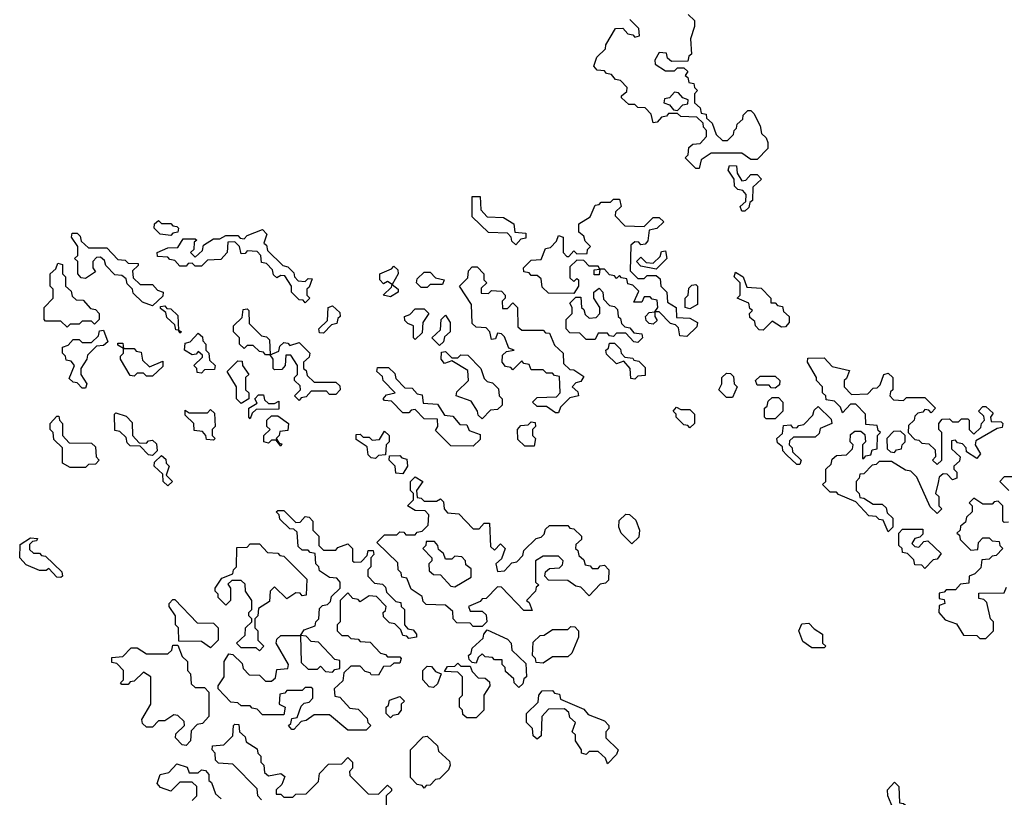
# Model space of a CAD drawing. Extents: x 2776963 to 2884430, y 684484 to 829250.
# Tile 135 of 256: x 2800280 to 2803505, y 791490 to 794038. Entities that reach past the tile are written whole.
import ezdxf

# ---------------------------------------------------------------- set-up
doc = ezdxf.new("R2010")
doc.units = 0

msp = doc.modelspace()

# ---------------------------------------------------------------- linework, layer by layer
at = {"layer": '0CON20XD'}
for points in [[(2802505, 793550), (2802495, 793550), (2802460, 793585), (2802470, 793595), (2802471.7, 793618.3), (2802485, 793630), (2802508.3, 793631.7), (2802530, 793655), (2802530, 793675), (2802520, 793685), (2802518.3, 793698.3), (2802498.3, 793718.3), (2802445, 793720), (2802435, 793730), (2802405, 793730), (2802398.3, 793721.7), (2802381.7, 793718.3), (2802368.3, 793701.7), (2802355, 793700), (2802348.3, 793728.3), (2802328.3, 793748.3), (2802305, 793750), (2802295, 793760), (2802275, 793760), (2802251.7, 793781.7), (2802251.7, 793788.3), (2802268.3, 793801.7), (2802270, 793815), (2802248.3, 793838.3), (2802231.7, 793841.7), (2802218.3, 793858.3), (2802201.7, 793861.7), (2802195, 793870), (2802171.7, 793871.7), (2802160, 793885), (2802170, 793915), (2802198.3, 793941.7), (2802200, 793955), (2802231.7, 794008.3), (2802255, 794010), (2802271.7, 793991.7), (2802288.3, 793988.3), (2802295, 793980), (2802310, 793985), (2802308.3, 794008.3), (2802278.3, 794038.3)], [(2802470, 794055), (2802490, 794035), (2802490, 794015), (2802477.5, 793975), (2802480, 793925), (2802471.7, 793918.3), (2802468.3, 793901.7), (2802415, 793900), (2802401.7, 793911.7), (2802398.3, 793928.3), (2802375, 793930), (2802360, 793905), (2802361.7, 793891.7), (2802395, 793870), (2802425, 793870), (2802435, 793880), (2802455, 793880), (2802468.3, 793868.3), (2802460, 793855), (2802468.3, 793848.3), (2802471.7, 793831.7), (2802488.3, 793828.3), (2802490, 793815), (2802500, 793805), (2802490, 793795), (2802490, 793765), (2802508.3, 793748.3), (2802511.7, 793731.7), (2802528.3, 793728.3), (2802530, 793715), (2802548.3, 793698.3), (2802561.7, 793661.7), (2802581.7, 793641.7), (2802598.3, 793641.7), (2802618.3, 793661.7), (2802620, 793675), (2802628.3, 793681.7), (2802630, 793695), (2802648.3, 793711.7), (2802650, 793725), (2802665, 793740), (2802675, 793740), (2802685, 793730), (2802705, 793690), (2802710, 793665), (2802725, 793650), (2802730, 793635), (2802730, 793615), (2802695, 793580), (2802675, 793580), (2802645, 793600), (2802545, 793600), (2802511.7, 793578.3), (2802505, 793550)], [(2802435, 793740), (2802451.7, 793758.3), (2802468.3, 793761.7), (2802470, 793775), (2802451.7, 793781.7), (2802438.3, 793798.3), (2802425, 793800), (2802408.3, 793781.7), (2802391.7, 793778.3), (2802390, 793765), (2802408.3, 793758.3), (2802421.7, 793741.7), (2802435, 793740)], [(2802655, 793410), (2802645, 793410), (2802640, 793425), (2802658.3, 793441.7), (2802660, 793465), (2802648.3, 793478.3), (2802631.7, 793481.7), (2802621.7, 793491.7), (2802620, 793515), (2802600, 793545), (2802605, 793560), (2802628.3, 793558.3), (2802630, 793535), (2802645, 793510), (2802658.3, 793511.7), (2802675, 793530), (2802695, 793530), (2802710, 793515), (2802681.7, 793488.3), (2802680, 793445), (2802671.7, 793438.3), (2802668.3, 793421.7), (2802655, 793410)], [(2801905, 793300), (2801891.7, 793311.7), (2801890, 793325), (2801878.3, 793338.3), (2801815, 793340), (2801761.7, 793391.7), (2801761.7, 793458.3), (2801788.3, 793458.3), (2801790, 793415), (2801811.7, 793391.7), (2801865, 793390), (2801898.3, 793368.3), (2801901.7, 793341.7), (2801938.3, 793338.3), (2801938.3, 793321.7), (2801921.7, 793318.3), (2801905, 793300)], [(2802465, 793000), (2802441.7, 793001.7), (2802438.3, 793028.3), (2802428.3, 793038.3), (2802411.7, 793041.7), (2802375, 793080), (2802360, 793080), (2802360, 793065), (2802368.3, 793051.7), (2802355, 793040), (2802341.7, 793041.7), (2802331.7, 793051.7), (2802330, 793065), (2802341.7, 793078.3), (2802360, 793080), (2802370, 793095), (2802368.3, 793118.3), (2802351.7, 793121.7), (2802345, 793130), (2802325, 793130), (2802318.3, 793111.7), (2802291.7, 793111.7), (2802308.3, 793148.3), (2802288.3, 793168.3), (2802271.7, 793171.7), (2802268.3, 793188.3), (2802251.7, 793191.7), (2802245, 793200), (2802235, 793190), (2802228.3, 793198.3), (2802211.7, 793201.7), (2802195, 793220), (2802180, 793220), (2802178.3, 793201.7), (2802161.7, 793201.7), (2802161.7, 793218.3), (2802180, 793220), (2802175, 793230), (2802145, 793230), (2802128.3, 793248.3), (2802105, 793250), (2802081.7, 793228.3), (2802081.7, 793191.7), (2802095, 793180), (2802105, 793190), (2802110, 793185), (2802110, 793165), (2802095, 793140), (2802011.7, 793141.7), (2801991.7, 793161.7), (2801988.3, 793188.3), (2801975, 793200), (2801955, 793200), (2801948.3, 793208.3), (2801931.7, 793211.7), (2801930, 793225), (2801955, 793250), (2801988.3, 793251.7), (2802001.7, 793288.3), (2802018.3, 793291.7), (2802038.3, 793311.7), (2802045, 793330), (2802060, 793325), (2802060, 793275), (2802071.7, 793261.7), (2802078.3, 793261.7), (2802095, 793280), (2802105, 793270), (2802138.3, 793271.7), (2802140, 793285), (2802150, 793295), (2802131.7, 793311.7), (2802128.3, 793328.3), (2802111.7, 793341.7), (2802111.7, 793368.3), (2802148.3, 793391.7), (2802165, 793430), (2802178.3, 793431.7), (2802185, 793440), (2802215, 793440), (2802225, 793450), (2802245, 793450), (2802250, 793425), (2802231.7, 793408.3), (2802230, 793395), (2802261.7, 793361.7), (2802325, 793360), (2802355, 793390), (2802375, 793390), (2802390, 793375), (2802367, 793353), (2802341.7, 793348.3), (2802337, 793313), (2802328.3, 793301.7), (2802315, 793300), (2802308.3, 793308.3), (2802295, 793310), (2802281.7, 793298.3), (2802280, 793215), (2802305, 793190), (2802325, 793190), (2802335, 793200), (2802365, 793200), (2802378.3, 793188.3), (2802380, 793165), (2802400, 793145), (2802401.7, 793111.7), (2802430, 793095), (2802431.7, 793061.7), (2802475, 793060), (2802500, 793045), (2802498.3, 793031.7), (2802465, 793000)], [(2800775, 793330), (2800740, 793335), (2800720, 793355), (2800721.7, 793368.3), (2800735, 793380), (2800745, 793370), (2800775, 793370), (2800781.7, 793361.7), (2800795, 793360), (2800800, 793355), (2800798.3, 793341.7), (2800781.7, 793338.3), (2800775, 793330)], [(2801215, 793110), (2801208.3, 793118.3), (2801195, 793120), (2801170, 793145), (2801170, 793165), (2801148.3, 793198.3), (2801135, 793200), (2801121.7, 793191.7), (2801111.7, 793201.7), (2801108.3, 793218.3), (2801088.3, 793238.3), (2801071.7, 793241.7), (2801070, 793265), (2801058.3, 793278.3), (2801025, 793280), (2801018.3, 793271.7), (2801005, 793270), (2801000, 793295), (2800985, 793310), (2800961.7, 793308.3), (2800960, 793275), (2800938.3, 793251.7), (2800895, 793250), (2800875, 793230), (2800855, 793230), (2800845, 793240), (2800831.7, 793238.3), (2800825, 793230), (2800805, 793230), (2800788.3, 793248.3), (2800771.7, 793251.7), (2800765, 793260), (2800731.7, 793261.7), (2800730, 793275), (2800765, 793290), (2800798.3, 793291.7), (2800815, 793320), (2800855, 793320), (2800860, 793315), (2800851.7, 793308.3), (2800850, 793285), (2800840, 793275), (2800855, 793260), (2800878.3, 793281.7), (2800881.7, 793298.3), (2800915, 793320), (2800935, 793320), (2800955, 793330), (2800995, 793330), (2801001.7, 793321.7), (2801015, 793320), (2801025, 793330), (2801075, 793350), (2801090, 793335), (2801080, 793305), (2801088.3, 793298.3), (2801091.7, 793281.7), (2801141.7, 793231.7), (2801158.3, 793228.3), (2801178.3, 793208.3), (2801180, 793195), (2801191.7, 793181.7), (2801215, 793180), (2801225, 793190), (2801238.3, 793188.3), (2801228.3, 793161.7), (2801220, 793155), (2801220, 793135), (2801230, 793125), (2801215, 793110)], [(2800715, 793100), (2800681.7, 793111.7), (2800651.7, 793141.7), (2800650, 793155), (2800631.7, 793171.7), (2800628.3, 793188.3), (2800615, 793200), (2800591.7, 793201.7), (2800561.7, 793231.7), (2800558.3, 793248.3), (2800545, 793260), (2800531.7, 793258.3), (2800520, 793245), (2800520, 793225), (2800528.3, 793211.7), (2800495, 793190), (2800481.7, 793191.7), (2800470, 793205), (2800470, 793245), (2800460, 793255), (2800470, 793265), (2800470, 793295), (2800450, 793325), (2800451.7, 793338.3), (2800468.3, 793338.3), (2800478.3, 793328.3), (2800481.7, 793311.7), (2800505, 793290), (2800565, 793290), (2800601.7, 793251.7), (2800625, 793250), (2800635, 793240), (2800668.3, 793238.3), (2800668.3, 793231.7), (2800650, 793215), (2800651.7, 793191.7), (2800675, 793170), (2800715, 793170), (2800731.7, 793151.7), (2800750, 793145), (2800748.3, 793131.7), (2800715, 793100)], [(2802365, 793220), (2802315, 793230), (2802300, 793245), (2802315, 793260), (2802331.7, 793241.7), (2802355, 793240), (2802378.3, 793261.7), (2802381.7, 793278.3), (2802395, 793280), (2802400, 793255), (2802365, 793220)], [(2800435, 793030), (2800415, 793050), (2800365, 793050), (2800360, 793055), (2800360, 793095), (2800390, 793125), (2800390, 793155), (2800380, 793165), (2800380, 793205), (2800398.3, 793221.7), (2800405, 793240), (2800420, 793235), (2800420, 793205), (2800430, 793195), (2800430, 793165), (2800448.3, 793148.3), (2800451.7, 793131.7), (2800465, 793120), (2800488.3, 793118.3), (2800511.7, 793091.7), (2800528.3, 793088.3), (2800540, 793075), (2800540, 793055), (2800525, 793040), (2800515, 793050), (2800485, 793050), (2800475, 793040), (2800445, 793040), (2800435, 793030)], [(2801495, 793130), (2801470, 793135), (2801498.3, 793161.7), (2801500, 793170), (2801485, 793180), (2801471.7, 793171.7), (2801460, 793185), (2801460, 793205), (2801498.3, 793221.7), (2801505, 793230), (2801518.3, 793218.3), (2801520, 793205), (2801500, 793170), (2801520, 793155), (2801520, 793145), (2801495, 793130)], [(2802045, 792750), (2802035, 792750), (2802005, 792770), (2801975, 792770), (2801960, 792785), (2801975, 792800), (2802038.3, 792801.7), (2802050, 792815), (2802048.3, 792868.3), (2802031.7, 792871.7), (2802025, 792880), (2802005, 792880), (2801995, 792890), (2801955, 792890), (2801948.3, 792908.3), (2801931.7, 792911.7), (2801925, 792920), (2801895, 792890), (2801888.3, 792898.3), (2801871.7, 792901.7), (2801860, 792915), (2801861.7, 792938.3), (2801875, 792950), (2801900, 792955), (2801881.7, 792961.7), (2801868.3, 792998.3), (2801858.3, 793008.3), (2801845, 793010), (2801838.3, 792991.7), (2801825, 792990), (2801820, 793015), (2801808.3, 793028.3), (2801775, 793030), (2801761.7, 793041.7), (2801760, 793105), (2801720, 793165), (2801748.3, 793191.7), (2801750, 793215), (2801761.7, 793228.3), (2801778.3, 793228.3), (2801800, 793205), (2801800, 793185), (2801810, 793175), (2801791.7, 793158.3), (2801791.7, 793141.7), (2801815, 793140), (2801825, 793150), (2801858.3, 793148.3), (2801870, 793135), (2801870, 793125), (2801860, 793115), (2801861.7, 793091.7), (2801878.3, 793091.7), (2801895, 793110), (2801910, 793095), (2801911.7, 793031.7), (2801925, 793020), (2801995, 793020), (2802001.7, 793011.7), (2802015, 793010), (2802031.7, 792971.7), (2802060, 792945), (2802061.7, 792911.7), (2802081.7, 792891.7), (2802095, 792890), (2802128.3, 792868.3), (2802118.3, 792851.7), (2802101.7, 792848.3), (2802090, 792835), (2802108.3, 792818.3), (2802110, 792805), (2802081.7, 792798.3), (2802051.7, 792768.3), (2802045, 792750)], [(2801615, 793160), (2801595, 793160), (2801580, 793175), (2801581.7, 793188.3), (2801605, 793210), (2801625, 793210), (2801641.7, 793191.7), (2801670, 793185), (2801665, 793170), (2801625, 793170), (2801615, 793160)], [(2802715, 793020), (2802701.7, 793021.7), (2802690, 793035), (2802688.3, 793048.3), (2802671.7, 793061.7), (2802670, 793075), (2802680, 793085), (2802671.7, 793091.7), (2802668.3, 793108.3), (2802630, 793125), (2802640, 793135), (2802640, 793175), (2802620, 793195), (2802625, 793210), (2802650, 793195), (2802661.7, 793161.7), (2802708.3, 793158.3), (2802740, 793125), (2802740, 793110), (2802755, 793110), (2802761.7, 793101.7), (2802778.3, 793098.3), (2802781.7, 793081.7), (2802800, 793065), (2802800, 793045), (2802788.3, 793031.7), (2802775, 793030), (2802745, 793050), (2802715, 793020)], [(2802305, 792980), (2802291.7, 792981.7), (2802265, 793010), (2802235, 793010), (2802225, 793000), (2802211.7, 793001.7), (2802205, 793010), (2802175, 793010), (2802165, 792990), (2802135, 792990), (2802115, 793010), (2802081.7, 793011.7), (2802070, 793025), (2802070, 793055), (2802090, 793075), (2802090, 793095), (2802081.7, 793108.3), (2802101.7, 793128.3), (2802118.3, 793128.3), (2802120, 793095), (2802128.3, 793088.3), (2802131.7, 793071.7), (2802145, 793060), (2802168.3, 793061.7), (2802180, 793075), (2802180, 793095), (2802160, 793125), (2802160, 793145), (2802178.3, 793158.3), (2802190, 793145), (2802191.7, 793121.7), (2802211.7, 793101.7), (2802228.3, 793098.3), (2802238.3, 793088.3), (2802240, 793065), (2802248.3, 793058.3), (2802251.7, 793041.7), (2802261.7, 793031.7), (2802278.3, 793028.3), (2802291.7, 793011.7), (2802318.3, 793008.3), (2802320, 792995), (2802305, 792980)], [(2802475, 793090), (2802460, 793095), (2802460, 793125), (2802470, 793135), (2802471.7, 793158.3), (2802481.7, 793168.3), (2802495, 793170), (2802500, 793165), (2802500, 793105), (2802475, 793090)], [(2800805, 793010), (2800800, 793020), (2800791.7, 793021.7), (2800788.3, 793038.3), (2800761.7, 793061.7), (2800758.3, 793078.3), (2800741.7, 793091.7), (2800741.7, 793098.3), (2800755, 793100), (2800761.7, 793091.7), (2800775, 793090), (2800798.3, 793068.3), (2800800, 793020), (2800810, 793015), (2800805, 793010)], [(2801275, 793010), (2801261.7, 793011.7), (2801260, 793025), (2801288.3, 793051.7), (2801290, 793095), (2801305, 793100), (2801328.3, 793078.3), (2801330, 793065), (2801321.7, 793058.3), (2801318.3, 793041.7), (2801301.7, 793038.3), (2801275, 793010)], [(2801195, 792790), (2801180, 792805), (2801200, 792825), (2801198.3, 792838.3), (2801180, 792855), (2801180, 792865), (2801190, 792875), (2801190, 792905), (2801168.3, 792938.3), (2801151.7, 792938.3), (2801150, 792905), (2801138.3, 792891.7), (2801115, 792890), (2801110, 792895), (2801110, 792925), (2801100, 792940), (2801085, 792940), (2801078.3, 792948.3), (2801065, 792950), (2801045, 792970), (2801025, 792970), (2801015, 792960), (2801000, 792975), (2801000, 792995), (2800980, 793015), (2800980, 793035), (2801008.3, 793061.7), (2801011.7, 793088.3), (2801025, 793090), (2801030, 793085), (2801031.7, 793041.7), (2801071.7, 793001.7), (2801088.3, 792998.3), (2801098.3, 792988.3), (2801100, 792940), (2801128.3, 792951.7), (2801131.7, 792968.3), (2801145, 792980), (2801158.3, 792978.3), (2801165, 792970), (2801195, 792980), (2801230, 792945), (2801228.3, 792931.7), (2801210, 792915), (2801210, 792895), (2801218.3, 792888.3), (2801221.7, 792871.7), (2801245, 792850), (2801315, 792850), (2801328.3, 792838.3), (2801330, 792825), (2801315, 792810), (2801295, 792810), (2801285, 792820), (2801235, 792820), (2801218.3, 792801.7), (2801201.7, 792798.3), (2801195, 792790)], [(2801575, 792990), (2801570, 792995), (2801570, 793035), (2801551.7, 793041.7), (2801541.7, 793051.7), (2801540, 793065), (2801558.3, 793071.7), (2801575, 793090), (2801605, 793090), (2801620, 793075), (2801600, 793045), (2801598.3, 793011.7), (2801575, 792990)], [(2801655, 792970), (2801630, 792995), (2801658.3, 793021.7), (2801660, 793055), (2801675, 793070), (2801690, 793045), (2801690, 793015), (2801671.7, 792998.3), (2801668.3, 792981.7), (2801655, 792970)], [(2800495, 792830), (2800485, 792830), (2800468.3, 792848.3), (2800455, 792850), (2800441.7, 792861.7), (2800460, 792905), (2800448.3, 792918.3), (2800431.7, 792921.7), (2800430, 792935), (2800420, 792945), (2800420, 792965), (2800438.3, 792971.7), (2800455, 792990), (2800475, 792990), (2800485, 792980), (2800515, 792980), (2800538.3, 793001.7), (2800541.7, 793018.3), (2800555, 793020), (2800568.3, 792981.7), (2800555, 792970), (2800531.7, 792968.3), (2800501.7, 792938.3), (2800500, 792925), (2800480, 792895), (2800480, 792875), (2800500, 792845), (2800495, 792830)], [(2800875, 792880), (2800861.7, 792881.7), (2800860, 792895), (2800850, 792905), (2800878.3, 792931.7), (2800878.3, 792938.3), (2800865, 792950), (2800858.3, 792941.7), (2800845, 792940), (2800820, 792955), (2800821.7, 792978.3), (2800838.3, 792981.7), (2800865, 793010), (2800878.3, 792998.3), (2800880, 792985), (2800890, 792975), (2800890, 792955), (2800900, 792945), (2800901.7, 792921.7), (2800920, 792905), (2800918.3, 792891.7), (2800885, 792890), (2800875, 792880)], [(2800715, 792870), (2800695, 792870), (2800685, 792880), (2800665, 792880), (2800655, 792870), (2800641.7, 792871.7), (2800610, 792925), (2800610, 792935), (2800620, 792945), (2800620, 792960), (2800601.7, 792971.7), (2800601.7, 792978.3), (2800618.3, 792978.3), (2800620, 792960), (2800655, 792960), (2800661.7, 792951.7), (2800678.3, 792948.3), (2800681.7, 792921.7), (2800705, 792900), (2800748.3, 792918.3), (2800748.3, 792901.7), (2800715, 792870)], [(2802295, 792860), (2802281.7, 792861.7), (2802280, 792895), (2802258.3, 792918.3), (2802235, 792910), (2802201.7, 792941.7), (2802200, 792955), (2802208.3, 792961.7), (2802211.7, 792978.3), (2802228.3, 792978.3), (2802248.3, 792958.3), (2802250, 792945), (2802261.7, 792931.7), (2802288.3, 792928.3), (2802291.7, 792921.7), (2802308.3, 792918.3), (2802328.3, 792898.3), (2802328.3, 792871.7), (2802305, 792870), (2802295, 792860)], [(2801795, 792730), (2801781.7, 792741.7), (2801780, 792755), (2801758.3, 792788.3), (2801710, 792805), (2801711.7, 792818.3), (2801750, 792855), (2801748.3, 792888.3), (2801695, 792920), (2801671.7, 792911.7), (2801660, 792925), (2801661.7, 792948.3), (2801675, 792950), (2801695, 792930), (2801715, 792930), (2801725, 792940), (2801748.3, 792938.3), (2801790, 792895), (2801801.7, 792861.7), (2801811.7, 792851.7), (2801828.3, 792848.3), (2801848.3, 792828.3), (2801850, 792805), (2801860, 792795), (2801860, 792775), (2801845, 792760), (2801821.7, 792758.3), (2801795, 792730)], [(2801005, 792780), (2800990, 792795), (2800990, 792835), (2800960, 792885), (2800995, 792920), (2801008.3, 792918.3), (2801010, 792905), (2801030, 792875), (2801020, 792865), (2801020, 792825), (2801030, 792815), (2801030, 792795), (2801005, 792780)], [(2803125, 792360), (2803108.3, 792398.3), (2803095, 792400), (2803085, 792410), (2803061.7, 792411.7), (2803018.3, 792458.3), (2802961.7, 792481.7), (2802955, 792490), (2802935, 792490), (2802910, 792515), (2802920, 792525), (2802920, 792565), (2802938.3, 792581.7), (2802941.7, 792598.3), (2802955, 792610), (2802988.3, 792611.7), (2803008.3, 792631.7), (2803010, 792645), (2803000, 792655), (2803001.7, 792678.3), (2803015, 792690), (2803035, 792690), (2803048.3, 792678.3), (2803050, 792655), (2803040, 792645), (2803040, 792600), (2803045, 792600), (2803051.7, 792608.3), (2803068.3, 792611.7), (2803071.7, 792628.3), (2803088.3, 792631.7), (2803090, 792675), (2803100, 792685), (2803091.7, 792691.7), (2803088.3, 792708.3), (2803051.7, 792711.7), (2803050, 792745), (2803018.3, 792778.3), (2803001.7, 792778.3), (2802975, 792750), (2802968.3, 792768.3), (2802948.3, 792788.3), (2802921.7, 792791.7), (2802920, 792805), (2802910, 792815), (2802910, 792835), (2802890, 792855), (2802890, 792865), (2802860, 792915), (2802861.7, 792928.3), (2802915, 792930), (2802941.7, 792901.7), (2802998.3, 792888.3), (2802988.3, 792861.7), (2802980, 792855), (2802980, 792835), (2803005, 792810), (2803058.3, 792811.7), (2803075, 792830), (2803088.3, 792831.7), (2803098.3, 792841.7), (2803110, 792875), (2803125, 792880), (2803140, 792865), (2803140, 792825), (2803131.7, 792818.3), (2803130, 792805), (2803141.7, 792791.7), (2803175, 792790), (2803185, 792800), (2803245, 792800), (2803280, 792765), (2803265, 792750), (2803258.3, 792758.3), (2803245, 792760), (2803238.3, 792751.7), (2803221.7, 792748.3), (2803211.7, 792738.3), (2803210, 792725), (2803191.7, 792708.3), (2803190, 792685), (2803211.7, 792661.7), (2803225, 792660), (2803235, 792650), (2803258.3, 792648.3), (2803278.3, 792628.3), (2803280, 792605), (2803270, 792595), (2803285, 792580), (2803300, 792595), (2803300, 792685), (2803290, 792695), (2803290, 792715), (2803301.7, 792728.3), (2803325, 792730), (2803335, 792720), (2803355, 792720), (2803365, 792730), (2803385, 792730), (2803390, 792725), (2803390, 792695), (2803405, 792680), (2803428.3, 792701.7), (2803430, 792715), (2803440, 792725), (2803438.3, 792738.3), (2803420, 792755), (2803435, 792770), (2803445, 792770), (2803468.3, 792748.3), (2803460, 792735), (2803461.7, 792721.7), (2803495, 792720), (2803500, 792715), (2803498.3, 792701.7), (2803481.7, 792698.3), (2803411.7, 792658.3), (2803410, 792645), (2803427.5, 792615), (2803415, 792600), (2803381.7, 792621.7), (2803380, 792635), (2803368.3, 792648.3), (2803351.7, 792651.7), (2803345, 792660), (2803331.7, 792658.3), (2803331.7, 792631.7), (2803360, 792605), (2803358.3, 792591.7), (2803340, 792575), (2803340, 792565), (2803350, 792555), (2803350, 792535), (2803335, 792530), (2803318.3, 792548.3), (2803305, 792550), (2803291.7, 792538.3), (2803288.3, 792521.7), (2803280, 792485), (2803290, 792475), (2803290, 792445), (2803300, 792435), (2803285, 792420), (2803261.7, 792441.7), (2803218.3, 792538.3), (2803198.3, 792558.3), (2803181.7, 792561.7), (2803135, 792590), (2803095, 792590), (2803085, 792580), (2803071.7, 792578.3), (2803045, 792550), (2803031.7, 792548.3), (2803030, 792535), (2803020, 792525), (2803020, 792495), (2803030, 792485), (2803031.7, 792471.7), (2803045, 792470), (2803075, 792450), (2803105, 792450), (2803118.3, 792438.3), (2803121.7, 792421.7), (2803140, 792405), (2803140, 792375), (2803125, 792360)], [(2801765, 792640), (2801691.7, 792641.7), (2801641.7, 792691.7), (2801650, 792705), (2801648.3, 792728.3), (2801605, 792730), (2801575, 792760), (2801561.7, 792758.3), (2801555, 792750), (2801535, 792750), (2801498.3, 792788.3), (2801475, 792790), (2801470, 792795), (2801481.7, 792808.3), (2801510, 792815), (2801470, 792855), (2801468.3, 792868.3), (2801450, 792885), (2801451.7, 792898.3), (2801488.3, 792898.3), (2801508.3, 792878.3), (2801511.7, 792861.7), (2801541.7, 792831.7), (2801565, 792830), (2801581.7, 792811.7), (2801598.3, 792808.3), (2801601.7, 792781.7), (2801648.3, 792778.3), (2801671.7, 792741.7), (2801698.3, 792738.3), (2801721.7, 792711.7), (2801745, 792710), (2801751.7, 792691.7), (2801788.3, 792678.3), (2801788.3, 792661.7), (2801765, 792640)], [(2802615, 792800), (2802595, 792800), (2802570, 792825), (2802580, 792845), (2802580, 792865), (2802595, 792880), (2802608.3, 792878.3), (2802618.3, 792868.3), (2802620, 792845), (2802630, 792835), (2802615, 792800)], [(2802755, 792830), (2802741.7, 792831.7), (2802735, 792840), (2802695, 792840), (2802690, 792855), (2802705, 792870), (2802755, 792870), (2802770, 792855), (2802768.3, 792841.7), (2802755, 792830)], [(2801035, 792730), (2801030, 792735), (2801030, 792765), (2801058.3, 792781.7), (2801050, 792795), (2801061.7, 792808.3), (2801078.3, 792808.3), (2801081.7, 792791.7), (2801095, 792780), (2801115, 792780), (2801128.3, 792788.3), (2801128.3, 792761.7), (2801055, 792760), (2801041.7, 792748.3), (2801035, 792730)], [(2802755, 792730), (2802725, 792730), (2802720, 792735), (2802720, 792765), (2802728.3, 792771.7), (2802731.7, 792788.3), (2802745, 792800), (2802765, 792800), (2802780, 792785), (2802780, 792755), (2802755, 792730)], [(2802835, 792580), (2802825, 792580), (2802791.7, 792611.7), (2802780, 792625), (2802778.3, 792638.3), (2802761.7, 792651.7), (2802760, 792665), (2802778.3, 792681.7), (2802781.7, 792708.3), (2802805, 792710), (2802811.7, 792701.7), (2802825, 792700), (2802831.7, 792708.3), (2802848.3, 792711.7), (2802878.3, 792741.7), (2802881.7, 792758.3), (2802895, 792770), (2802938.3, 792728.3), (2802940, 792715), (2802901.7, 792698.3), (2802898.3, 792681.7), (2802885, 792670), (2802815, 792670), (2802801.7, 792658.3), (2802800, 792645), (2802810, 792635), (2802811.7, 792621.7), (2802840, 792595), (2802835, 792580)], [(2800495, 792570), (2800445, 792570), (2800420, 792585), (2800420, 792635), (2800391.7, 792661.7), (2800390, 792685), (2800380, 792695), (2800380, 792715), (2800401.7, 792738.3), (2800408.3, 792738.3), (2800410, 792725), (2800420, 792715), (2800420, 792675), (2800441.7, 792651.7), (2800515, 792650), (2800528.3, 792638.3), (2800530, 792605), (2800540, 792595), (2800528.3, 792581.7), (2800505, 792580), (2800495, 792570)], [(2800715, 792610), (2800701.7, 792611.7), (2800675, 792640), (2800641.7, 792641.7), (2800631.7, 792651.7), (2800628.3, 792668.3), (2800608.3, 792688.3), (2800591.7, 792691.7), (2800590, 792745), (2800595, 792750), (2800628.3, 792738.3), (2800648.3, 792718.3), (2800650, 792675), (2800671.7, 792651.7), (2800695, 792650), (2800701.7, 792658.3), (2800715, 792660), (2800728.3, 792648.3), (2800730, 792625), (2800715, 792610)], [(2800915, 792660), (2800891.7, 792661.7), (2800890, 792675), (2800878.3, 792688.3), (2800851.7, 792691.7), (2800850, 792715), (2800821.7, 792741.7), (2800821.7, 792758.3), (2800835, 792750), (2800895, 792750), (2800905, 792760), (2800918.3, 792748.3), (2800920, 792705), (2800910, 792695), (2800910, 792675), (2800920, 792665), (2800915, 792660)], [(2801135, 792640), (2801120, 792660), (2801105, 792660), (2801095, 792650), (2801080, 792655), (2801080, 792675), (2801100, 792695), (2801090, 792705), (2801090, 792725), (2801105, 792740), (2801125, 792740), (2801160, 792715), (2801158.3, 792691.7), (2801131.7, 792688.3), (2801130, 792675), (2801120, 792665), (2801130, 792650), (2801138.3, 792648.3), (2801135, 792640)], [(2802475, 792700), (2802468.3, 792708.3), (2802455, 792710), (2802430, 792735), (2802430, 792745), (2802420, 792755), (2802431.7, 792768.3), (2802445, 792760), (2802475, 792760), (2802490, 792745), (2802490, 792715), (2802475, 792700)], [(2801965, 792640), (2801935, 792640), (2801911.7, 792661.7), (2801910, 792695), (2801921.7, 792708.3), (2801945, 792710), (2801955, 792720), (2801968.3, 792718.3), (2801970, 792705), (2801960, 792695), (2801960, 792675), (2801970, 792665), (2801965, 792640)], [(2801445, 792600), (2801431.7, 792601.7), (2801421.7, 792611.7), (2801418.3, 792638.3), (2801381.7, 792661.7), (2801381.7, 792678.3), (2801395, 792680), (2801405, 792670), (2801425, 792670), (2801435, 792660), (2801458.3, 792661.7), (2801475, 792690), (2801490, 792675), (2801490, 792655), (2801480, 792645), (2801478.3, 792611.7), (2801455, 792610), (2801445, 792600)], [(2803145, 792620), (2803151.7, 792628.3), (2803168.3, 792631.7), (2803170, 792645), (2803180, 792655), (2803180, 792675), (2803165, 792690), (2803141.7, 792688.3), (2803120, 792665), (2803121.7, 792631.7), (2803131.7, 792621.7), (2803145, 792620)], [(2800765, 792510), (2800750, 792525), (2800748.3, 792548.3), (2800720, 792575), (2800721.7, 792588.3), (2800745, 792610), (2800758.3, 792598.3), (2800760, 792585), (2800770, 792575), (2800760, 792545), (2800780, 792525), (2800765, 792510)], [(2801535, 792550), (2801511.7, 792551.7), (2801510, 792575), (2801490, 792595), (2801491.7, 792608.3), (2801525, 792610), (2801531.7, 792601.7), (2801548.3, 792598.3), (2801550, 792575), (2801535, 792550)], [(2801795, 792050), (2801765, 792050), (2801755, 792060), (2801711.7, 792061.7), (2801700, 792075), (2801698.3, 792098.3), (2801675, 792120), (2801611.7, 792121.7), (2801601.7, 792131.7), (2801598.3, 792148.3), (2801561.7, 792171.7), (2801548.3, 792208.3), (2801531.7, 792211.7), (2801530, 792225), (2801520, 792235), (2801518.3, 792258.3), (2801450, 792325), (2801475, 792350), (2801515, 792350), (2801525, 792360), (2801538.3, 792358.3), (2801545, 792350), (2801575, 792350), (2801581.7, 792358.3), (2801598.3, 792361.7), (2801618.3, 792381.7), (2801620, 792415), (2801608.3, 792428.3), (2801575, 792430), (2801550, 792445), (2801570, 792465), (2801570, 792485), (2801560, 792495), (2801560, 792525), (2801575, 792540), (2801600, 792525), (2801580, 792495), (2801581.7, 792471.7), (2801595, 792470), (2801605, 792460), (2801645, 792460), (2801658.3, 792468.3), (2801668.3, 792458.3), (2801670, 792435), (2801681.7, 792421.7), (2801718.3, 792418.3), (2801765, 792370), (2801785, 792370), (2801801.7, 792388.3), (2801818.3, 792388.3), (2801821.7, 792311.7), (2801835, 792300), (2801855, 792320), (2801870, 792305), (2801858.3, 792271.7), (2801840, 792255), (2801845, 792230), (2801868.3, 792231.7), (2801891.7, 792258.3), (2801908.3, 792261.7), (2801928.3, 792281.7), (2801931.7, 792298.3), (2801971.7, 792338.3), (2801988.3, 792341.7), (2801998.3, 792351.7), (2802001.7, 792368.3), (2802015, 792380), (2802075, 792380), (2802081.7, 792371.7), (2802095, 792370), (2802120, 792345), (2802120, 792335), (2802101.7, 792318.3), (2802100, 792305), (2802108.3, 792298.3), (2802111.7, 792281.7), (2802128.3, 792268.3), (2802131.7, 792251.7), (2802148.3, 792248.3), (2802155, 792240), (2802175, 792240), (2802181.7, 792248.3), (2802195, 792250), (2802210, 792235), (2802208.3, 792201.7), (2802198.3, 792191.7), (2802181.7, 792188.3), (2802145, 792150), (2802118.3, 792178.3), (2802101.7, 792181.7), (2802075, 792200), (2802011.7, 792201.7), (2802000, 792215), (2802001.7, 792228.3), (2802015, 792240), (2802048.3, 792241.7), (2802058.3, 792251.7), (2802060, 792265), (2802045, 792280), (2801995, 792280), (2801970, 792265), (2801970, 792195), (2801980, 792185), (2801971.7, 792178.3), (2801970, 792165), (2801940, 792135), (2801948.3, 792128.3), (2801958.3, 792101.7), (2801931.7, 792101.7), (2801858.3, 792178.3), (2801845, 792180), (2801808.3, 792141.7), (2801795, 792140), (2801788.3, 792131.7), (2801750, 792115), (2801755, 792100), (2801795, 792100), (2801808.3, 792088.3), (2801810, 792065), (2801795, 792050)], [(2803535, 792540), (2803505, 792540), (2803490, 792525), (2803520, 792495)], [(2803518.3, 792391.7), (2803505, 792390), (2803500, 792395), (2803500, 792445), (2803485, 792460), (2803471.7, 792458.3), (2803465, 792450), (2803435, 792450), (2803405, 792470), (2803390, 792455), (2803400, 792445), (2803400, 792425), (2803381.7, 792408.3), (2803378.3, 792391.7), (2803361.7, 792378.3), (2803360, 792365), (2803350, 792355), (2803358.3, 792348.3), (2803360, 792335), (2803395, 792300), (2803418.3, 792301.7), (2803420, 792325), (2803435, 792340), (2803455, 792340), (2803465, 792330), (2803488.3, 792328.3), (2803490, 792315), (2803500, 792305), (2803478.3, 792281.7), (2803465, 792280), (2803455, 792270), (2803431.7, 792268.3), (2803428.3, 792241.7), (2803408.3, 792221.7), (2803390, 792215), (2803388.3, 792191.7), (2803361.7, 792188.3), (2803345, 792170), (2803315, 792170), (2803308.3, 792161.7), (2803291.7, 792158.3), (2803291.7, 792141.7), (2803308.3, 792138.3), (2803310, 792125), (2803291.7, 792118.3), (2803290, 792095), (2803311.7, 792071.7), (2803348.3, 792058.3), (2803371.7, 792021.7), (2803415, 792020), (2803425, 792010), (2803445, 792010), (2803470, 792035), (2803470, 792065), (2803460, 792075), (2803448.3, 792128.3), (2803438.3, 792138.3), (2803421.7, 792141.7), (2803421.7, 792158.3), (2803505, 792160), (2803511.7, 792178.3)], [(2801415, 791710), (2801355, 791710), (2801295, 791760), (2801245, 791760), (2801218.3, 791741.7), (2801201.7, 791738.3), (2801178.3, 791711.7), (2801171.7, 791711.7), (2801160, 791725), (2801168.3, 791731.7), (2801171.7, 791748.3), (2801188.3, 791751.7), (2801201.7, 791788.3), (2801211.7, 791798.3), (2801228.3, 791801.7), (2801240, 791815), (2801240, 791845), (2801235, 791850), (2801215, 791850), (2801205, 791840), (2801155, 791840), (2801148.3, 791831.7), (2801131.7, 791828.3), (2801130, 791795), (2801150, 791785), (2801145, 791760), (2801075, 791760), (2801058.3, 791778.3), (2801041.7, 791781.7), (2801035, 791790), (2801005, 791790), (2800995, 791800), (2800971.7, 791801.7), (2800930, 791845), (2800930, 791855), (2800950, 791885), (2800950, 791935), (2800965, 791960), (2800978.3, 791958.3), (2801008.3, 791928.3), (2801011.7, 791911.7), (2801031.7, 791891.7), (2801065, 791890), (2801085, 791870), (2801105, 791870), (2801118.3, 791881.7), (2801121.7, 791908.3), (2801158.3, 791911.7), (2801160, 791925), (2801120, 791995), (2801121.7, 792008.3), (2801135, 792020), (2801200, 792020), (2801211.7, 792038.3), (2801248.3, 792051.7), (2801250, 792065), (2801260, 792075), (2801261.7, 792108.3), (2801271.7, 792118.3), (2801288.3, 792121.7), (2801298.3, 792131.7), (2801301.7, 792148.3), (2801330, 792175), (2801330, 792195), (2801318.3, 792208.3), (2801295, 792210), (2801261.7, 792231.7), (2801260, 792245), (2801250, 792255), (2801248.3, 792288.3), (2801231.7, 792291.7), (2801225, 792300), (2801205, 792300), (2801191.7, 792311.7), (2801188.3, 792358.3), (2801178.3, 792368.3), (2801165, 792370), (2801131.7, 792401.7), (2801130, 792415), (2801120, 792425), (2801125, 792430), (2801145, 792430), (2801185, 792390), (2801198.3, 792391.7), (2801215, 792410), (2801228.3, 792408.3), (2801240, 792395), (2801240, 792365), (2801260, 792345), (2801260, 792315), (2801275, 792300), (2801315, 792300), (2801321.7, 792308.3), (2801355, 792320), (2801370, 792305), (2801370, 792265), (2801375, 792260), (2801398.3, 792261.7), (2801418.3, 792281.7), (2801421.7, 792298.3), (2801438.3, 792298.3), (2801440, 792285), (2801430, 792275), (2801430, 792245), (2801420, 792235), (2801420, 792215), (2801441.7, 792191.7), (2801468.3, 792188.3), (2801478.3, 792178.3), (2801481.7, 792161.7), (2801511.7, 792131.7), (2801528.3, 792128.3), (2801530, 792115), (2801540, 792105), (2801540, 792055), (2801551.7, 792041.7), (2801568.3, 792038.3), (2801580, 792025), (2801580, 792015), (2801555, 792010), (2801548.3, 792018.3), (2801535, 792020), (2801528.3, 792038.3), (2801508.3, 792058.3), (2801491.7, 792061.7), (2801471.7, 792081.7), (2801470, 792095), (2801478.3, 792101.7), (2801480, 792115), (2801448.3, 792148.3), (2801425, 792150), (2801395, 792130), (2801388.3, 792138.3), (2801371.7, 792141.7), (2801355, 792160), (2801330, 792135), (2801330, 792065), (2801320, 792055), (2801320, 792035), (2801335, 792020), (2801355, 792020), (2801365, 792010), (2801388.3, 792008.3), (2801395, 792000), (2801428.3, 791998.3), (2801461.7, 791961.7), (2801478.3, 791958.3), (2801485, 791950), (2801525, 791950), (2801530, 791945), (2801525, 791930), (2801505, 791930), (2801495, 791920), (2801471.7, 791918.3), (2801455, 791890), (2801431.7, 791891.7), (2801428.3, 791898.3), (2801411.7, 791901.7), (2801395, 791920), (2801365, 791920), (2801341.7, 791898.3), (2801338.3, 791871.7), (2801310, 791845), (2801311.7, 791821.7), (2801328.3, 791818.3), (2801361.7, 791781.7), (2801388.3, 791778.3), (2801418.3, 791748.3), (2801420, 791735), (2801430, 791725), (2801415, 791710)], [(2802285, 792320), (2802250, 792355), (2802242.5, 792375), (2802243, 792397), (2802265, 792417.5), (2802277, 792417), (2802298.3, 792398.3), (2802310, 792365), (2802308.3, 792341.7), (2802285, 792320)], [(2803245, 792240), (2803235, 792250), (2803211.7, 792251.7), (2803208.3, 792268.3), (2803188.3, 792288.3), (2803171.7, 792291.7), (2803170, 792305), (2803160, 792315), (2803160, 792355), (2803171.7, 792368.3), (2803238.3, 792368.3), (2803238.3, 792351.7), (2803228.3, 792341.7), (2803211.7, 792338.3), (2803201.7, 792321.7), (2803211.7, 792311.7), (2803225, 792310), (2803241.7, 792328.3), (2803255, 792330), (2803298.3, 792288.3), (2803285, 792270), (2803271.7, 792268.3), (2803245, 792240)], [(2800415, 792210), (2800401.7, 792211.7), (2800375, 792240), (2800367, 792233), (2800345, 792232.5), (2800301.7, 792251.7), (2800280, 792275), (2800281.7, 792318.3), (2800315, 792340), (2800338.3, 792338.3), (2800335, 792330), (2800321.7, 792328.3), (2800311.7, 792318.3), (2800311.7, 792301.7), (2800325, 792290), (2800345, 792290), (2800351.7, 792281.7), (2800365, 792280), (2800418.3, 792228.3), (2800420, 792215), (2800415, 792210)], [(2801065, 791970), (2801055, 791980), (2801005, 791980), (2800990, 791995), (2801018.3, 792021.7), (2801020, 792045), (2801040, 792065), (2801040, 792075), (2801030, 792085), (2801030, 792095), (2801040, 792105), (2801040, 792135), (2801020, 792165), (2801018.3, 792188.3), (2801005, 792200), (2800975, 792200), (2800961.7, 792188.3), (2800970, 792175), (2800970, 792135), (2800955, 792120), (2800930, 792145), (2800930, 792155), (2800920, 792165), (2800920, 792175), (2800941.7, 792208.3), (2800978.3, 792221.7), (2800980, 792235), (2800990, 792245), (2800991.7, 792308.3), (2801025, 792310), (2801035, 792320), (2801065, 792320), (2801091.7, 792291.7), (2801125, 792290), (2801131.7, 792281.7), (2801145, 792280), (2801220, 792205), (2801218.3, 792151.7), (2801205, 792150), (2801198.3, 792158.3), (2801185, 792160), (2801155, 792140), (2801115, 792180), (2801100, 792165), (2801098.3, 792131.7), (2801061.7, 792108.3), (2801060, 792085), (2801050, 792075), (2801050, 792045), (2801060, 792035), (2801060, 792005), (2801080, 791985), (2801065, 791970)], [(2801705, 792180), (2801758.3, 792211.7), (2801758.3, 792238.3), (2801741.7, 792251.7), (2801740, 792265), (2801728.3, 792278.3), (2801705, 792280), (2801695, 792270), (2801675, 792270), (2801668.3, 792288.3), (2801651.7, 792301.7), (2801650, 792315), (2801638.3, 792328.3), (2801611.7, 792328.3), (2801610, 792315), (2801600, 792305), (2801630, 792275), (2801630, 792265), (2801620, 792255), (2801621.7, 792231.7), (2801635, 792220), (2801658.3, 792218.3), (2801691.7, 792181.7), (2801705, 792180)], [(2800905, 791980), (2800875, 792000), (2800801.7, 792001.7), (2800800, 792045), (2800790, 792055), (2800790, 792085), (2800770, 792115), (2800770, 792125), (2800781.7, 792138.3), (2800788.3, 792138.3), (2800861.7, 792061.7), (2800915, 792060), (2800930, 792045), (2800930, 792005), (2800905, 791980)], [(2802915, 791980), (2802875, 791980), (2802845, 792000), (2802832.5, 792035), (2802841.7, 792058.3), (2802865, 792060), (2802881.7, 792041.7), (2802910, 792025), (2802910, 791995), (2802920, 791985), (2802915, 791980)], [(2801915, 791850), (2801900, 791865), (2801898.3, 791878.3), (2801871.7, 791901.7), (2801870, 791915), (2801860, 791925), (2801860, 791940), (2801835, 791940), (2801828.3, 791948.3), (2801805, 791950), (2801795, 791960), (2801781.7, 791948.3), (2801775, 791930), (2801761.7, 791931.7), (2801751.7, 791941.7), (2801750, 791955), (2801758.3, 791961.7), (2801761.7, 791978.3), (2801798.3, 792011.7), (2801800, 792025), (2801811.7, 792038.3), (2801878.3, 792008.3), (2801890, 791995), (2801891.7, 791971.7), (2801938.3, 791928.3), (2801940, 791885), (2801931.7, 791878.3), (2801928.3, 791861.7), (2801915, 791850)], [(2801995, 791930), (2801971.7, 791931.7), (2801970, 791945), (2801960, 791955), (2801961.7, 791998.3), (2801985, 792020), (2801998.3, 792021.7), (2802025, 792040), (2802075, 792040), (2802085, 792050), (2802098.3, 792048.3), (2802110, 792035), (2802110, 792015), (2802088.3, 791961.7), (2802075, 791950), (2802025, 791950), (2801995, 791930)], [(2801305, 791900), (2801311.7, 791908.3), (2801328.3, 791911.7), (2801328.3, 791938.3), (2801311.7, 791941.7), (2801258.3, 791998.3), (2801235, 792000), (2801218.3, 792018.3), (2801200, 792020), (2801201.7, 791931.7), (2801225, 791910), (2801255, 791910), (2801265, 791920), (2801281.7, 791901.7), (2801305, 791900)], [(2800825, 791660), (2800811.7, 791661.7), (2800790, 791685), (2800791.7, 791698.3), (2800820, 791725), (2800818.3, 791738.3), (2800798.3, 791758.3), (2800785, 791760), (2800755, 791740), (2800735, 791740), (2800715, 791720), (2800695, 791720), (2800681.7, 791731.7), (2800680, 791745), (2800710, 791795), (2800710, 791885), (2800685, 791900), (2800655, 791870), (2800641.7, 791868.3), (2800635, 791860), (2800615, 791860), (2800610, 791865), (2800620, 791875), (2800620, 791905), (2800598.3, 791928.3), (2800581.7, 791931.7), (2800581.7, 791948.3), (2800618.3, 791951.7), (2800645, 791980), (2800665, 791980), (2800695, 791960), (2800765, 791960), (2800778.3, 791971.7), (2800781.7, 791988.3), (2800798.3, 791988.3), (2800811.7, 791951.7), (2800830, 791935), (2800830, 791905), (2800840, 791895), (2800841.7, 791861.7), (2800855, 791850), (2800885, 791850), (2800900, 791835), (2800900, 791755), (2800878.3, 791731.7), (2800861.7, 791728.3), (2800841.7, 791708.3), (2800840, 791675), (2800825, 791660)], [(2801635, 791850), (2801621.7, 791851.7), (2801600, 791875), (2801600, 791905), (2801615, 791920), (2801628.3, 791918.3), (2801641.7, 791901.7), (2801660, 791895), (2801648.3, 791861.7), (2801635, 791850)], [(2801775, 791750), (2801745, 791750), (2801731.7, 791761.7), (2801730, 791775), (2801720, 791785), (2801720, 791815), (2801730, 791825), (2801730, 791885), (2801715, 791900), (2801671.7, 791901.7), (2801681.7, 791918.3), (2801705, 791920), (2801715, 791930), (2801725, 791920), (2801755, 791920), (2801761.7, 791901.7), (2801781.7, 791881.7), (2801805, 791880), (2801818.3, 791868.3), (2801820, 791855), (2801800, 791825), (2801800, 791775), (2801775, 791750)], [(2802205, 791600), (2802198.3, 791618.3), (2802175, 791640), (2802145, 791640), (2802135, 791630), (2802120, 791635), (2802120, 791645), (2802100, 791675), (2802100, 791695), (2802090, 791705), (2802100, 791735), (2802081.7, 791751.7), (2802078.3, 791768.3), (2802065, 791780), (2802011.7, 791778.3), (2801990, 791755), (2801988.3, 791691.7), (2801975, 791680), (2801961.7, 791691.7), (2801960, 791715), (2801940, 791735), (2801940, 791765), (2801978.3, 791801.7), (2801980, 791825), (2801991.7, 791838.3), (2802025, 791840), (2802031.7, 791831.7), (2802048.3, 791828.3), (2802051.7, 791811.7), (2802128.3, 791778.3), (2802141.7, 791761.7), (2802195, 791740), (2802210, 791725), (2802210, 791715), (2802200, 791705), (2802200, 791685), (2802240, 791645), (2802235, 791630), (2802205, 791600)], [(2801495, 791750), (2801480, 791765), (2801480, 791785), (2801488.3, 791791.7), (2801491.7, 791808.3), (2801525, 791820), (2801540, 791805), (2801530, 791795), (2801530, 791775), (2801518.3, 791761.7), (2801501.7, 791758.3), (2801495, 791750)], [(2801071.7, 791481.7), (2801060, 791495), (2801058.3, 791518.3), (2800978.3, 791598.3), (2800931.7, 791601.7), (2800921.7, 791611.7), (2800920, 791635), (2800910, 791645), (2800911.7, 791658.3), (2800948.3, 791661.7), (2800978.3, 791691.7), (2800980, 791725), (2800985, 791730), (2800998.3, 791728.3), (2801000, 791705), (2801018.3, 791688.3), (2801021.7, 791671.7), (2801058.3, 791648.3), (2801060, 791635), (2801070, 791625), (2801070, 791605), (2801080, 791595), (2801081.7, 791571.7), (2801095, 791560), (2801135, 791567.5), (2801148.3, 791558.3), (2801138.3, 791531.7), (2801120, 791515), (2801120, 791500), (2801135, 791500), (2801145, 791490), (2801175, 791490), (2801185, 791500), (2801218.3, 791501.7), (2801258.3, 791541.7), (2801261.7, 791568.3), (2801291.7, 791598.3), (2801335, 791600), (2801355, 791620), (2801370, 791605), (2801370, 791585), (2801360, 791575), (2801361.7, 791561.7), (2801421.7, 791501.7), (2801455, 791500), (2801485, 791530), (2801498.3, 791518.3), (2801498.3, 791511.7), (2801480, 791495), (2801480, 791445)], [(2801605, 791520), (2801598.3, 791528.3), (2801581.7, 791531.7), (2801560, 791555), (2801560, 791645), (2801601.7, 791688.3), (2801615, 791690), (2801648.3, 791658.3), (2801651.7, 791641.7), (2801688.3, 791608.3), (2801690, 791595), (2801685, 791580), (2801655, 791550), (2801641.7, 791548.3), (2801625, 791530), (2801611.7, 791528.3), (2801605, 791520)], [(2800845, 791480), (2800860, 791495), (2800860, 791525), (2800845, 791540), (2800805, 791540), (2800775, 791510), (2800741.7, 791521.7), (2800730, 791535), (2800740, 791565), (2800768.3, 791571.7), (2800795, 791600), (2800828.3, 791588.3), (2800835, 791570), (2800865, 791570), (2800875, 791580), (2800888.3, 791578.3), (2800900, 791565), (2800900, 791545), (2800908.3, 791538.3), (2800921.7, 791501.7), (2800940, 791485)], [(2803235, 791350), (2803228.3, 791358.3), (2803195, 791370), (2803165, 791400), (2803141.7, 791398.3), (2803121.7, 791378.3), (2803118.3, 791361.7), (2803105, 791360), (2803100, 791365), (2803120, 791395), (2803123, 791417), (2803140, 791455), (2803123.3, 791495), (2803122.5, 791515), (2803145, 791540), (2803160, 791525), (2803161.7, 791471.7), (2803175, 791470), (2803188.3, 791458.3), (2803190, 791445), (2803200, 791435), (2803201.7, 791401.7), (2803250, 791365), (2803235, 791350)]]:
    msp.add_lwpolyline(points, dxfattribs=at)

doc.saveas('drawing.dxf')
